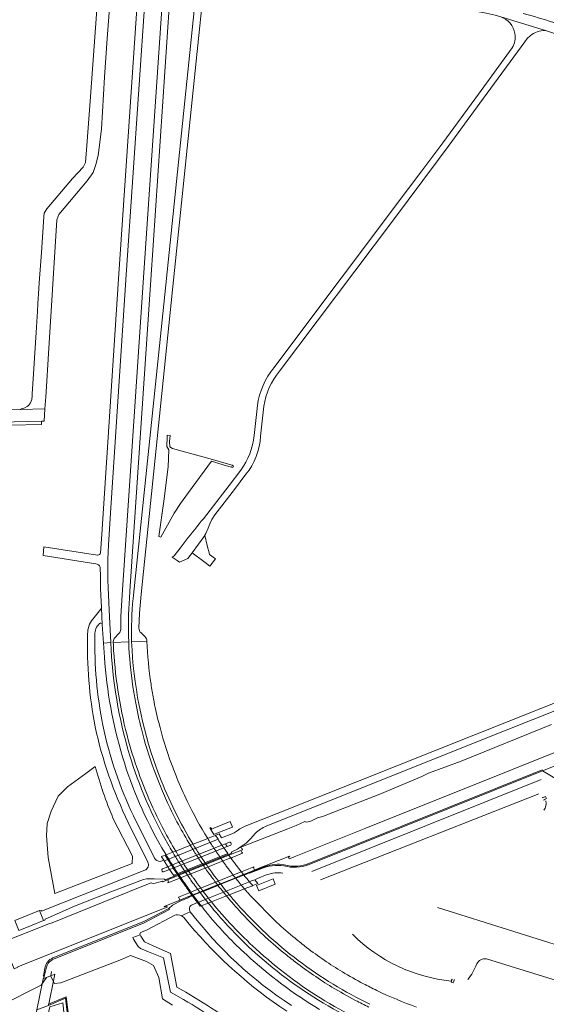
# Model space of a CAD drawing. Header units: metres. Extents: x 166325 to 190320, y 381923 to 404576.
# Tile 74 of 256: x 170539 to 170788, y 385986 to 386451. Entities that reach past the tile are written whole.
import ezdxf

# ---------------------------------------------------------------- set-up
doc = ezdxf.new("R2010")
doc.units = ezdxf.units.M
for name, color, linetype, lineweight in [('B-WE-OG-WATER_MEER-GV', 8, 'Continuous', 18), ('B-WE-VH-VERHARDING_ASFALT-GV', 8, 'Continuous', 18), ('B-WE-VH-VERHARDING_BETON-GV', 8, 'Continuous', 18), ('B-WE-VH-VERHARDING_BETONSTRAATSTEEN-GV', 8, 'Continuous', 18), ('B-WE-VH-VERHARDING_GESLOTEN-GV', 8, 'Continuous', 18), ('B-WE-VH-VERHARDING_HALFVERHARDING-GV', 8, 'Continuous', 18), ('B-WE-VH-VERHARDING_STRAATBAKSTEEN-GV', 8, 'Continuous', 18)]:
    doc.layers.add(name, color=color, linetype=linetype, lineweight=lineweight)

msp = doc.modelspace()

# ---------------------------------------------------------------- linework, layer by layer
at = {"layer": 'B-WE-OG-WATER_MEER-GV', "flags": 128}
msp.add_lwpolyline([(170638.699, 386239.557), (170638.772, 386239.703), (170639.467, 386239.366), (170639.805, 386240.073), (170639.049, 386240.438), (170636.244, 386241.243), (170629.733, 386243.221), (170610.9, 386248.372), (170609.582, 386249.238), (170609.458, 386251.664), (170609.798, 386254.508), (170608.431, 386254.653), (170608.356, 386253.956), (170608.232, 386249.341), (170609.139, 386247.775), (170608.85, 386239.739), (170606.79, 386223.503), (170604.482, 386206.772), (170605.389, 386206.484), (170611.694, 386217.816), (170614.702, 386222.39), (170618.411, 386227.665), (170629.331, 386242.459), (170634.853, 386240.666)], close=True, dxfattribs=at)
for points in [[(170574.319, 386098.081), (170569.929, 386094.812), (170561.276, 386088.519), (170556.885, 386084.062), (170553.476, 386076.916), (170551.575, 386071.082), (170551.247, 386065.248), (170552.034, 386055.022), (170555.212, 386037.997), (170591.751, 386052.275), (170591.981, 386055.759), (170582.763, 386073.666)], [(170784.055, 386085.153), (170680.843, 386044.461)], [(170787.186, 386082.513), (170786.558, 386082.17), (170786.464, 386082.279), (170787.139, 386082.614), (170787.752, 386082.918), (170787.272, 386083.822), (170786.572, 386083.513), (170785.854, 386083.196), (170785.836, 386083.348), (170786.477, 386083.629)], [(170802.491, 385996.335), (170807.671, 386007.133), (170807.579, 386007.16), (170807.594, 386007.265), (170807.717, 386007.228), (170808.435, 386007.015), (170808.651, 386007.755), (170808.054, 386007.931), (170807.785, 386008.011), (170807.849, 386008.118), (170808.104, 386008.035), (170808.46, 386008.777), (170736.262, 386031.471)], [(170610.866, 385985.196), (170606.135, 385988.285), (170604.494, 385998.326), (170601.984, 386003.974), (170598.605, 386005.953), (170591.074, 386008.801), (170586.778, 386006.87), (170558.165, 385995.888), (170555.087, 385995.549), (170553.193, 385999.089), (170551.337, 385998.345), (170548.841, 385994.747), (170529.777, 385985.091)], [(170759.306, 386007.206), (170799.552, 385994.722)], [(170742.682, 385996.644), (170742.939, 385997.617), (170743.093, 385997.562), (170742.832, 385996.642), (170742.676, 385996.093), (170743.636, 385995.825), (170743.859, 385996.647), (170744.035, 385997.293), (170744.17, 385997.277), (170743.995, 385996.65)], [(170552.204, 385985.143), (170552.326, 385985.732), (170560.685, 385989.168), (170562.119, 385976.932)]]:
    msp.add_lwpolyline(points, dxfattribs=at)
at = {"layer": 'B-WE-OG-WATER_MEER-GV'}
for points in [[(170582.763, 386073.666, -0.0302975), (170574.319, 386098.081)], [(170786.442, 386077.395, 0.2498917), (170787.45, 386081.781)], [(170696.021, 386018.748, 0.1715284), (170742.682, 385996.644)], [(170750.577, 385997.332, 0.0592954), (170754.79, 386004.747)], [(170754.79, 386004.747, -0.30686), (170759.306, 386007.206)]]:
    msp.add_lwpolyline(points, format="xyb", dxfattribs=at)
at = {"layer": 'B-WE-VH-VERHARDING_ASFALT-GV', "flags": 128}
for points in [[(170626.46, 386509.699), (170626.249, 386507.117), (170625.505, 386498.244), (170606.287, 386312.087), (170592.46, 386179.114), (170592.288, 386177.461)], [(170595.027, 386163.452), (170595.282, 386170.503), (170596.019, 386179.475), (170611.409, 386327.964), (170626.719, 386475.673), (170629.157, 386499.075), (170629.832, 386507.203)], [(170607.185, 386476.529), (170606.615, 386468.083), (170597.077, 386326.87), (170587.104, 386179.197), (170586.544, 386169.01), (170586.399, 386162.907)], [(170590.496, 386177.686), (170590.716, 386180.934), (170600.663, 386328.098), (170610.64, 386475.701)], [(170594.434, 386463.432), (170585.377, 386328.551), (170577.331, 386205.511), (170576.886, 386199.016)], [(170580.652, 386202.86), (170581.806, 386220.376), (170589.06, 386330.457), (170597.95, 386462.027)], [(170753.104, 386455.357), (170755.001, 386454.985), (170759.226, 386454.097), (170763.434, 386453.132), (170766.139, 386452.374), (170787.257, 386446.02), (170803.544, 386440.371), (170804.296, 386440.463), (170805.025, 386440.261), (170808.85, 386438.722)], [(170787.257, 386446.02), (170766.139, 386452.374)], [(170714.883, 386355.828), (170736.715, 386384.953), (170741.197, 386391.062), (170758.024, 386414.044), (170777.487, 386440.564), (170778.616, 386442.122), (170779.994, 386443.465)], [(170771.516, 386437.77), (170755.522, 386415.85), (170738.687, 386392.871), (170728.76, 386379.556), (170722.463, 386371.261), (170658.869, 386286.563)], [(170661.49, 386284.9), (170714.883, 386355.828)], [(170651.037, 386268.675), (170649.457, 386254.485)], [(170652.485, 386254.21), (170654.132, 386268.396)], [(170643.15, 386238.136), (170637.665, 386230.837), (170628.683, 386219.164), (170625.58, 386215.216)], [(170617.341, 386205.021), (170614.474, 386201.249), (170611.75, 386197.651), (170610.812, 386197.007), (170613.057, 386195.476), (170614.242, 386194.668), (170618.122, 386196.383), (170620.148, 386199.137), (170626.144, 386207.288), (170626.253, 386207.437), (170626.675, 386208.205), (170627.775, 386210.698), (170628.503, 386212.81), (170629.44, 386214.836), (170630.959, 386216.962), (170640.156, 386228.975), (170645.589, 386236.229)], [(170575.583, 386197.964), (170575.466, 386197.982), (170549.997, 386201.959), (170549.728, 386197.873), (170574.655, 386193.84)], [(170576.72, 386192.365), (170576.795, 386187.78), (170576.875, 386183.445), (170576.926, 386182.253), (170577.313, 386173.157), (170577.491, 386168.97), (170577.719, 386165.249), (170578.26, 386156.442), (170581.697, 386156.653), (170581.035, 386168.882), (170580.467, 386182.456), (170580.412, 386183.776)], [(170577.719, 386165.249), (170577.491, 386168.97), (170577.313, 386173.157), (170577.038, 386172.394), (170573.186, 386167.699)], [(170951.066, 386158.111), (170969.099, 386165.327), (170967.741, 386168.634), (170870.184, 386129.617), (170785.923, 386095.988), (170793.496, 386091.496)], [(170577.673, 386165.387), (170577.719, 386165.249)], [(170879.768, 386163.213), (170878.565, 386162.749), (170754.106, 386113.196), (170660.325, 386075.846), (170645.281, 386069.858), (170643.654, 386069.089), (170642.783, 386068.548), (170641.508, 386067.654), (170640.118, 386066.691), (170639.016, 386066.248), (170634.061, 386064.298), (170632.892, 386066.265), (170631.821, 386065.832), (170631.227, 386065.559), (170631.238, 386065.543), (170631.249, 386065.528)], [(170585.592, 386160.947), (170583.39, 386158.529)], [(170597.919, 386159.313), (170595.853, 386161.351)], [(170655.211, 386069.812), (170755.628, 386110.007), (170881.659, 386160.133)], [(170581.697, 386156.653), (170578.26, 386156.442), (170578.672, 386149.718)], [(170590.198, 386157.034), (170582.846, 386156.709), (170582.929, 386155.619)], [(170582.846, 386156.709), (170590.198, 386157.034)], [(170591.562, 386157.07), (170598.81, 386157.387)], [(170604.72, 386089.832), (170602.191, 386096.414)], [(170805.088, 386082.437), (170805.65, 386082.846), (170804.112, 386083.44), (170793.496, 386091.496), (170785.923, 386095.988), (170675.518, 386051.689)], [(170676.79, 386048.445), (170785.17, 386091.905)], [(170602.413, 386054.788), (170592.481, 386074.688)], [(170590.002, 386071.54), (170599.236, 386052.928)], [(170638.439, 386060.915), (170636.81, 386060.253), (170635.118, 386059.602), (170636.673, 386057.348), (170637.005, 386056.878), (170637.282, 386056.485), (170638.879, 386057.124), (170638.716, 386057.539), (170641.613, 386059.059), (170642.904, 386060.021), (170645.804, 386061.906), (170647.753, 386063.86), (170650.094, 386066.555)], [(170632.427, 386063.667), (170608.635, 386054.171), (170610.4, 386051.372), (170634.259, 386060.876)], [(170619.452, 386060.642), (170619.332, 386060.84)], [(170634.212, 386060.947), (170634.259, 386060.876), (170635.927, 386061.541), (170637.819, 386062.241)], [(170634.259, 386060.876), (170634.212, 386060.947)], [(170606.121, 386049.691), (170608.716, 386050.701), (170606.958, 386053.502), (170606.811, 386053.737), (170605.137, 386053.211)], [(170625.488, 386051.295), (170625.363, 386051.479), (170625.237, 386051.664)], [(170626.376, 386052.447), (170626.591, 386052.134), (170626.807, 386051.822)], [(170597.808, 386049.019), (170549.006, 386029.725), (170548.859, 386030.154), (170548.018, 386029.935), (170549.895, 386025.213), (170550.528, 386025.494), (170550.727, 386025.838), (170564.602, 386031.986), (170581.793, 386038.894), (170597.127, 386044.628), (170598.577, 386044.97), (170602.191, 386045.053), (170607.069, 386044.773), (170607.374, 386044.513), (170611.652, 386046.225), (170611.374, 386046.651), (170609.556, 386049.436), (170606.683, 386048.3)], [(170644.659, 386046.77), (170644.196, 386046.585), (170641.858, 386045.649), (170640.799, 386045.225), (170633.747, 386042.402), (170632.405, 386041.864), (170625.384, 386039.053), (170624.327, 386038.63), (170623.937, 386038.474), (170620.733, 386037.191), (170620.276, 386037.008), (170621.498, 386035.364), (170622.734, 386033.732), (170623.193, 386033.916), (170626.453, 386035.224), (170626.856, 386035.386), (170627.913, 386035.81), (170634.978, 386038.645), (170636.318, 386039.182), (170643.411, 386042.028)], [(170652.693, 386049.676), (170647.357, 386047.645), (170647.285, 386047.822), (170645.862, 386047.252), (170644.659, 386046.77)], [(170647.299, 386043.588), (170648.321, 386043.998), (170649.755, 386044.573), (170651.027, 386045.083), (170655.713, 386046.96)], [(170633.5, 386042.719), (170633.523, 386042.688), (170633.546, 386042.657)], [(170643.411, 386042.028), (170644.478, 386042.456), (170646.828, 386043.399), (170647.299, 386043.588)], [(170620.235, 386032.73), (170622.734, 386033.732), (170621.498, 386035.364), (170620.276, 386037.008), (170618.612, 386036.342), (170618.698, 386036.161)], [(170636.417, 386036.9), (170636.198, 386037.162), (170635.98, 386037.424)], [(170660.236, 386024.388), (170647.485, 386037.317)], [(170613.506, 386033.904), (170612.156, 386033.222), (170610.837, 386032.555), (170609.212, 386030.924), (170609.483, 386030.52), (170597.449, 386024.113), (170554.635, 386007.036)], [(170596.175, 386019.825), (170598.933, 386020.932), (170611.982, 386027.849), (170612.562, 386027.999), (170613.309, 386028.002), (170614.301, 386027.813), (170614.933, 386027.561), (170619.303, 386029.434)], [(170619.303, 386029.434), (170614.933, 386027.561), (170615.399, 386027.397), (170616.193, 386026.744), (170618.148, 386024.41), (170618.855, 386023.514)], [(170617.144, 385991.358), (170613.011, 385993.809), (170609.917, 386009.76), (170601.679, 386013.322), (170597.608, 386015.277), (170595.891, 386017.844), (170595.593, 386018.433), (170592.216, 386017.173), (170592.5, 386016.471), (170594.713, 386012.991), (170595.704, 386012.049), (170599.549, 386010.519), (170606.646, 386007.659), (170609.915, 385991.462), (170616.11, 385987.894)], [(170592.216, 386017.173), (170595.593, 386018.433)], [(170551.172, 386002.541), (170550.193, 385998.851), (170549.961, 385997.794), (170551.337, 385998.345), (170553.193, 385999.089), (170553.374, 385999.161), (170553.606, 386001.231)]]:
    msp.add_lwpolyline(points, dxfattribs=at)
at = {"layer": 'B-WE-VH-VERHARDING_ASFALT-GV'}
for points in [[(170766.139, 386452.374, -0.2770111), (170772.797, 386444.52)], [(170804.667, 386445.169, 0.0228528), (170776.732, 386453.982)], [(170772.797, 386444.52, -0.1770158), (170771.516, 386437.77)], [(170779.994, 386443.465, -0.176303), (170787.257, 386446.02)], [(170658.869, 386286.563, 0.1401803), (170651.037, 386268.675)], [(170654.132, 386268.396, -0.13808), (170661.49, 386284.9)], [(170649.457, 386254.485, -0.1400922), (170643.15, 386238.136)], [(170645.589, 386236.229, 0.1634046), (170652.485, 386254.21)], [(170625.58, 386215.216, 0.0116294), (170617.341, 386205.021)], [(170580.296, 386193.676, -0.0121937), (170580.652, 386202.86)], [(170576.886, 386199.016, -0.2884778), (170575.583, 386197.964)], [(170574.655, 386193.84, -0.2370282), (170576.72, 386192.365)], [(170580.412, 386183.776, -0.013318), (170580.296, 386193.676)], [(170590.198, 386157.034, -0.0228873), (170590.496, 386177.686)], [(170592.288, 386177.461, 0.0314532), (170591.562, 386157.07)], [(170573.186, 386167.699, 0.1723984), (170570.752, 386160.811)], [(170574.157, 386160.28, -0.2171525), (170576.358, 386165.66)], [(170576.358, 386165.66, -0.5189998), (170577.673, 386165.387)], [(170586.399, 386162.907, -0.1704127), (170585.592, 386160.947)], [(170595.853, 386161.351, -0.2052882), (170595.027, 386163.452)], [(170570.752, 386160.811, 0.0547182), (170574.346, 386116.808)], [(170577.954, 386117.546, -0.0528078), (170574.157, 386160.28)], [(170583.39, 386158.529, 0.1998759), (170582.846, 386156.709)], [(170598.81, 386157.387, 0.2576679), (170597.919, 386159.313)], [(170590.621, 386103.546, -0.0621402), (170581.697, 386156.653)], [(170582.929, 386155.619, 0.0511576), (170589.397, 386112.888)], [(170592.2, 386135.754, -0.0266942), (170590.198, 386157.034)], [(170591.562, 386157.07, 0.0754103), (170603.139, 386097.752)], [(170600.74, 386137.015, -0.0273958), (170598.81, 386157.387)], [(170578.672, 386149.718, 0.0544203), (170587.259, 386102.656)], [(170593.338, 386128.874, -0.0090525), (170592.2, 386135.754)], [(170601.912, 386130.093, -0.0101162), (170600.74, 386137.015)], [(170604.376, 386118.918, -0.0154117), (170601.912, 386130.093)], [(170596.18, 386115.807, -0.0168546), (170593.338, 386128.874)], [(170574.346, 386116.808, 0.0594024), (170590.002, 386071.54)], [(170592.481, 386074.688, -0.0601601), (170577.954, 386117.546)], [(170602.191, 386096.414, -0.0248015), (170596.18, 386115.807)], [(170610.388, 386099.341, -0.0261785), (170604.376, 386118.918)], [(170589.397, 386112.888, 0.0445253), (170601.625, 386078.611)], [(170587.259, 386102.656, 0.0585868), (170605.904, 386059.621)], [(170608.681, 386061.461, -0.0548061), (170590.621, 386103.546)], [(170603.139, 386097.752, 0.0452031), (170618.461, 386064.908)], [(170612.914, 386092.785, -0.0094627), (170610.388, 386099.341)], [(170617.791, 386081.756, -0.0157027), (170612.914, 386092.785)], [(170608.589, 386080.87, -0.0123889), (170604.72, 386089.832)], [(170601.625, 386078.611, 0.0283358), (170612.421, 386058.122)], [(170619.332, 386060.84, -0.0270061), (170608.589, 386080.87)], [(170627.527, 386064.064, -0.0258865), (170617.791, 386081.756)], [(170650.094, 386066.555, -0.0980236), (170655.211, 386069.812)], [(170618.461, 386064.908, 0.0051949), (170620.476, 386061.541)], [(170631.249, 386065.528, 0.0030303), (170632.427, 386063.667)], [(170610.984, 386057.556, -0.0058266), (170608.681, 386061.461)], [(170622.219, 386056.226, -0.0067564), (170619.452, 386060.642)], [(170620.476, 386061.541, 0.0077064), (170623.509, 386056.734)], [(170630.462, 386059.471, -0.0073738), (170627.527, 386064.064)], [(170634.212, 386060.947, -0.0046898), (170632.427, 386063.667)], [(170637.819, 386062.241, -0.392591), (170638.453, 386061.98)], [(170605.904, 386059.621, 0.0047878), (170607.872, 386056.332)], [(170607.872, 386056.332, 0.0058019), (170610.752, 386051.712)], [(170613.856, 386052.934, -0.0066225), (170610.984, 386057.556)], [(170612.421, 386058.122, 0.0068766), (170615.286, 386053.497)], [(170625.237, 386051.664, -0.0067402), (170622.219, 386056.226)], [(170623.509, 386056.734, 0.0068978), (170626.376, 386052.447)], [(170633.945, 386054.36, -0.0083856), (170630.462, 386059.471)], [(170599.236, 386052.928, -0.4414011), (170597.808, 386049.019)], [(170605.137, 386053.211, -0.3033466), (170602.413, 386054.788)], [(170610.752, 386051.712, 0.0088535), (170615.613, 386044.373)], [(170618.736, 386045.622, -0.0103483), (170613.856, 386052.934)], [(170615.286, 386053.497, 0.0109277), (170620.196, 386046.155)], [(170626.996, 386049.121, -0.002844), (170625.488, 386051.295)], [(170626.807, 386051.822, 0.0034898), (170628.442, 386049.5)], [(170635.423, 386052.29, -0.0045705), (170633.945, 386054.36)], [(170635.806, 386051.764, -0.0055366), (170635.423, 386052.29)], [(170636.351, 386051.02, -0.0051872), (170635.806, 386051.764)], [(170637.498, 386049.481, -0.0036454), (170636.351, 386051.02)], [(170675.518, 386051.689, -0.1584301), (170663.589, 386051.091)], [(170605.854, 386049.048, -0.4573747), (170606.121, 386049.691)], [(170620.196, 386046.155, 0.0038218), (170621.071, 386044.91)], [(170627.105, 386048.966, -0.0159866), (170626.996, 386049.121)], [(170628.021, 386047.674, -0.0035211), (170627.105, 386048.966)], [(170629.31, 386045.922, -0.0036821), (170628.021, 386047.674)], [(170628.442, 386049.5, 0.004215), (170629.36, 386048.225)], [(170630.319, 386044.576, -0.0028532), (170629.31, 386045.922)], [(170629.36, 386048.225, 0.0038288), (170630.656, 386046.459)], [(170630.656, 386046.459, 0.0034523), (170631.663, 386045.114)], [(170637.665, 386049.259, -0.0129579), (170637.498, 386049.481)], [(170638.685, 386047.921, -0.0042775), (170637.665, 386049.259)], [(170640.61, 386045.462, -0.0050544), (170638.685, 386047.921)], [(170644.659, 386046.77, 0.0061937), (170647.299, 386043.588)], [(170655.713, 386046.96, -0.136106), (170663.028, 386047.609)], [(170615.613, 386044.373, 0.0042366), (170616.505, 386043.084)], [(170616.505, 386043.084, 0.0030512), (170617.755, 386041.305)], [(170617.755, 386041.305, 0.0033345), (170618.727, 386039.943)], [(170619.639, 386044.337, -0.003703), (170618.736, 386045.622)], [(170620.907, 386042.564, -0.0043196), (170619.639, 386044.337)], [(170621.894, 386041.209, -0.0034645), (170620.907, 386042.564)], [(170621.071, 386044.91, 0.0036775), (170622.342, 386043.138)], [(170622.342, 386043.138, 0.0028508), (170623.333, 386041.784)], [(170623.333, 386041.784, 0.0047444), (170625.204, 386039.288)], [(170631.161, 386043.47, -0.0031612), (170630.319, 386044.576)], [(170632.208, 386042.116, -0.0039131), (170631.161, 386043.47)], [(170631.663, 386045.114, 0.0045436), (170633.5, 386042.719)], [(170632.405, 386041.864, -0.0125388), (170632.208, 386042.116)], [(170634.978, 386038.645, -0.0058741), (170632.405, 386041.864)], [(170633.546, 386042.657, 0.0086431), (170633.747, 386042.402)], [(170633.747, 386042.402, 0.0057234), (170636.318, 386039.182)], [(170640.799, 386045.225, -0.0097944), (170640.61, 386045.462)], [(170641.466, 386044.395, -0.0045494), (170640.799, 386045.225)], [(170643.411, 386042.028, -0.0050536), (170641.466, 386044.395)], [(170644.929, 386040.236, -0.0042505), (170643.411, 386042.028)], [(170618.727, 386039.943, 0.0039203), (170620.559, 386037.426)], [(170620.559, 386037.426, 0.0116024), (170620.733, 386037.191)], [(170620.733, 386037.191, 0.0047362), (170623.193, 386033.916)], [(170623.759, 386038.709, -0.0047439), (170621.894, 386041.209)], [(170623.937, 386038.474, -0.0115525), (170623.759, 386038.709)], [(170626.453, 386035.224, -0.0051634), (170623.937, 386038.474)], [(170625.204, 386039.288, 0.0115266), (170625.384, 386039.053)], [(170625.384, 386039.053, 0.0055027), (170627.913, 386035.81)], [(170635.98, 386037.424, -0.0024767), (170634.978, 386038.645)], [(170636.318, 386039.182, 0.0017941), (170637.039, 386038.302)], [(170637.967, 386035.063, -0.003786), (170636.417, 386036.9)], [(170637.039, 386038.302, 0.0024788), (170637.765, 386037.428)], [(170637.765, 386037.428, 0.0071501), (170641.259, 386033.35)], [(170646.471, 386038.461, -0.0038789), (170644.929, 386040.236)], [(170647.485, 386037.317, -0.0036937), (170646.471, 386038.461)], [(170618.698, 386036.161, 0.030827), (170613.506, 386033.904)], [(170619.303, 386029.434, -0.4774632), (170620.235, 386032.73)], [(170623.193, 386033.916, 0.0036597), (170624.495, 386032.227)], [(170624.495, 386032.227, 0.0057642), (170627.882, 386027.962)], [(170627.808, 386033.525, -0.0039529), (170626.453, 386035.224)], [(170630.503, 386030.245, -0.0055517), (170627.808, 386033.525)], [(170627.913, 386035.81, 0.0039231), (170629.286, 386034.105)], [(170629.286, 386034.105, 0.0375103), (170650.327, 386011.879)], [(170638.952, 386033.918, -0.0038049), (170637.967, 386035.063)], [(170653.671, 386018.603, -0.0258365), (170638.952, 386033.918)], [(170641.259, 386033.35, 0.049514), (170670.348, 386006.373)], [(170667.159, 385985.135, -0.0869737), (170619.303, 386029.434)], [(170627.882, 386027.962, 0.037046), (170646.017, 386009.007)], [(170648.242, 386011.63, -0.0322397), (170630.503, 386030.245)], [(170618.855, 386023.514, 0.072306), (170664.886, 385982.402)], [(170668.835, 386016.864, -0.0153219), (170660.236, 386024.388)], [(170595.593, 386018.433, -0.412246), (170596.175, 386019.825)], [(170663.588, 386009.933, -0.0165184), (170653.671, 386018.603)], [(170674.336, 386012.503, -0.0095447), (170668.835, 386016.864)], [(170646.017, 386009.007, 0.0511423), (170680.437, 385983.218)], [(170682.251, 385986.222, -0.0505748), (170648.242, 386011.63)], [(170650.327, 386011.879, 0.0508156), (170682.946, 385987.367)], [(170669.118, 386005.568, -0.0089771), (170663.588, 386009.933)], [(170691.218, 386001.004, -0.0266819), (170674.336, 386012.503)], [(170554.635, 386007.036, 0.2637166), (170551.172, 386002.541)], [(170686.309, 385993.827, -0.0259148), (170669.118, 386005.568)], [(170670.348, 386006.373, 0.0481027), (170704.269, 385985.67)], [(170701.16, 385995.386, -0.0150547), (170691.218, 386001.004)], [(170707.441, 385992.223, -0.0094758), (170701.16, 385995.386)], [(170648.725, 385969.753, 0.0395276), (170617.144, 385991.358)], [(170697.417, 385987.545, -0.016076), (170686.309, 385993.827)], [(170726.331, 385984.342, -0.0266306), (170707.441, 385992.223)], [(170616.11, 385987.894, -0.039275), (170646.793, 385966.854)], [(170720.588, 385968.241, -0.0501083), (170682.251, 385986.222)], [(170682.946, 385987.367, 0.049883), (170720.956, 385969.287)], [(170703.711, 385984.383, -0.0090163), (170697.417, 385987.545)]]:
    msp.add_lwpolyline(points, format="xyb", dxfattribs=at)
at = {"layer": 'B-WE-VH-VERHARDING_ASFALT-GV', "flags": 128}
for points in [[(170637.005, 386056.878), (170636.673, 386057.348), (170635.118, 386059.602), (170611.219, 386050.097), (170613.044, 386047.317)], [(170608.635, 386054.171), (170606.958, 386053.502), (170608.716, 386050.701), (170610.4, 386051.372)], [(170611.219, 386050.097), (170609.556, 386049.436), (170611.374, 386046.651), (170613.044, 386047.317)], [(170549.895, 386025.213), (170548.018, 386029.935), (170536.388, 386025.257), (170538.29, 386020.56), (170541.865, 386021.994), (170543.721, 386022.738)], [(170554.924, 385998.302), (170555.095, 385999.129), (170555.257, 385999.916), (170554.944, 385999.79), (170553.374, 385999.161), (170553.193, 385999.089), (170551.337, 385998.345), (170549.961, 385997.794), (170549.752, 385997.711), (170549.587, 385996.906), (170546.725, 385983.038), (170552.204, 385985.143)]]:
    msp.add_lwpolyline(points, close=True, dxfattribs=at)
at = {"layer": 'B-WE-VH-VERHARDING_BETON-GV', "flags": 128}
for points in [[(170628.852, 386069.214), (170628.539, 386069.035), (170630.397, 386065.984), (170630.997, 386066.179), (170639.233, 386069.459)], [(170639.233, 386069.459), (170638.199, 386072.013), (170630.375, 386068.907), (170629.434, 386068.533), (170629.326, 386068.797), (170628.949, 386069.049)], [(170631.249, 386065.528), (170630.794, 386065.349), (170628.551, 386064.467), (170627.527, 386064.064), (170620.6, 386061.339), (170619.332, 386060.84), (170612.421, 386058.122), (170611.392, 386057.717), (170610.984, 386057.556), (170607.872, 386056.332), (170607.417, 386056.153), (170608.635, 386054.171), (170632.427, 386063.667)], [(170647.299, 386043.588), (170646.828, 386043.399), (170644.478, 386042.456), (170643.411, 386042.028), (170636.318, 386039.182), (170634.978, 386038.645), (170627.913, 386035.81), (170626.856, 386035.386), (170626.453, 386035.224), (170623.193, 386033.916), (170622.734, 386033.732), (170624.032, 386032.045), (170624.495, 386032.227), (170627.808, 386033.525), (170628.223, 386033.688), (170629.286, 386034.105), (170636.417, 386036.9), (170637.765, 386037.428), (170644.929, 386040.236)], [(170644.929, 386040.236), (170646.006, 386040.658), (170648.376, 386041.587), (170648.857, 386041.776)], [(170649.755, 386044.573), (170648.321, 386043.998), (170647.299, 386043.588)], [(170648.857, 386041.776), (170651.191, 386042.707), (170649.755, 386044.573)]]:
    msp.add_lwpolyline(points, dxfattribs=at)
at = {"layer": 'B-WE-VH-VERHARDING_BETON-GV'}
for points in [[(170628.949, 386069.049, -0.0214561), (170628.852, 386069.214)], [(170647.299, 386043.588, 0.004721), (170648.857, 386041.776)]]:
    msp.add_lwpolyline(points, format="xyb", dxfattribs=at)
at = {"layer": 'B-WE-VH-VERHARDING_BETON-GV', "flags": 128}
for points in [[(170635.118, 386059.602), (170634.259, 386060.876), (170610.4, 386051.372), (170611.219, 386050.097)], [(170635.927, 386061.541), (170634.259, 386060.876), (170635.118, 386059.602), (170636.81, 386060.253)], [(170607.417, 386056.153), (170606.612, 386055.836), (170606.08, 386055.627), (170605.715, 386055.483), (170605.757, 386055.417), (170605.898, 386055.192), (170606.811, 386053.737), (170606.958, 386053.502), (170608.635, 386054.171)], [(170637.284, 386056.486), (170637.005, 386056.878), (170613.044, 386047.317), (170613.326, 386046.895)], [(170610.4, 386051.372), (170608.716, 386050.701), (170609.556, 386049.436), (170611.219, 386050.097)], [(170613.044, 386047.317), (170611.374, 386046.651), (170611.652, 386046.225), (170613.326, 386046.895)], [(170659.461, 386042.43), (170658.432, 386044.982), (170650.615, 386041.793), (170651.675, 386039.27)]]:
    msp.add_lwpolyline(points, close=True, dxfattribs=at)
at = {"layer": 'B-WE-VH-VERHARDING_BETONSTRAATSTEEN-GV', "flags": 128}
for points in [[(170575.823, 386464.646), (170571.993, 386412.626), (170570.364, 386391.626), (170569.779, 386383.589), (170568.648, 386381.371), (170563.581, 386375.971), (170551.543, 386361.745), (170550.268, 386359.655), (170549.982, 386357.863), (170548.884, 386340.991), (170547.925, 386326.693), (170547.925, 386326.687), (170547.719, 386323.938), (170547.179, 386316.702), (170547.095, 386313.221), (170546.452, 386303.249), (170545.81, 386293.632), (170545.231, 386283.62), (170544.526, 386274.165), (170544.473, 386273.259), (170544.368, 386271.478), (170543.734, 386270.038), (170542.732, 386268.735), (170542.201, 386268.286), (170541.152, 386267.653), (170539.468, 386267.108), (170538.99, 386266.861), (170550.583, 386267.15), (170550.961, 386272.826), (170551.287, 386277.712), (170552.079, 386290.536), (170556.15, 386356.431), (170557.099, 386358.915), (170570.611, 386374.982), (170573.459, 386378.853), (170574.701, 386382.578), (170575.796, 386386.814), (170577.257, 386399.302), (170578.79, 386423.915), (170580.032, 386442.247), (170581.541, 386462.839)], [(170785.923, 386095.988), (170785.726, 386096.48), (170675.322, 386052.19)], [(170675.518, 386051.689), (170785.923, 386095.988)], [(170637.819, 386062.241), (170635.927, 386061.541)], [(170635.927, 386061.541), (170636.81, 386060.253), (170638.439, 386060.915)], [(170638.666, 386061.502), (170638.453, 386061.98)], [(170608.716, 386050.701), (170606.121, 386049.691)], [(170606.683, 386048.3), (170609.556, 386049.436), (170608.716, 386050.701)], [(170654.783, 386050.825), (170647.285, 386047.822), (170647.357, 386047.645), (170652.693, 386049.676)], [(170670.154, 386051.018), (170670.094, 386051.013), (170670.035, 386051.009)], [(170605.854, 386049.048), (170605.991, 386048.69), (170606.034, 386048.578)], [(170609.212, 386030.924), (170597.322, 386024.778), (170554.381, 386007.598)], [(170554.635, 386007.036), (170597.449, 386024.113), (170609.483, 386030.52), (170609.212, 386030.924)], [(170550.555, 386002.619), (170549.834, 385999.138), (170549.79, 385998.925), (170550.193, 385998.851), (170551.172, 386002.541)]]:
    msp.add_lwpolyline(points, dxfattribs=at)
for points in [[(170550.583, 386267.15), (170538.99, 386266.861), (170464.675, 386265.008), (170464.82, 386259.186), (170548.969, 386261.289), (170550.194, 386261.315)], [(170627.357, 386202.534), (170626.144, 386207.288), (170620.148, 386199.137), (170625.697, 386194.957), (170626.341, 386194.472), (170628.55, 386192.808), (170631.18, 386196.255), (170628.442, 386198.284), (170628.387, 386198.5)]]:
    msp.add_lwpolyline(points, close=True, dxfattribs=at)
at = {"layer": 'B-WE-VH-VERHARDING_BETONSTRAATSTEEN-GV'}
for points in [[(170638.439, 386060.915, 0.3838561), (170638.666, 386061.502)], [(170652.693, 386049.676, -0.1452877), (170663.589, 386051.091)], [(170663.746, 386051.604, 0.1255278), (170654.783, 386050.825)], [(170670.035, 386051.009, -0.0853901), (170663.746, 386051.604)], [(170675.322, 386052.19, -0.0711467), (170670.154, 386051.018)], [(170606.034, 386048.578, 0.4169404), (170606.683, 386048.3)], [(170554.381, 386007.598, 0.2684603), (170550.555, 386002.619)]]:
    msp.add_lwpolyline(points, format="xyb", dxfattribs=at)
at = {"layer": 'B-WE-VH-VERHARDING_GESLOTEN-GV', "flags": 128}
for points in [[(170630.048, 386051.537), (170636.475, 386054.122), (170638.43, 386054.885), (170638.375, 386054.961), (170637.541, 386056.12), (170613.574, 386046.525), (170614.426, 386045.27), (170617.037, 386046.333), (170621.578, 386048.148)], [(170643.797, 386048.412), (170643.45, 386048.273), (170643.487, 386048.226), (170644.466, 386047.008), (170645.679, 386047.494), (170648.118, 386048.472), (170649.722, 386049.115), (170649.239, 386050.296), (170649.418, 386050.372), (170649.308, 386050.608)], [(170608.625, 386044.448), (170609.05, 386043.408), (170608.687, 386043.266), (170608.769, 386043.032), (170613.636, 386044.938), (170614.439, 386045.252), (170613.574, 386046.525), (170608.591, 386044.53)], [(170613.659, 386036.384), (170613.76, 386036.103), (170613.934, 386036.171), (170614.424, 386034.967), (170620.103, 386037.243), (170619.275, 386038.373), (170619.183, 386038.498), (170619.157, 386038.534), (170618.461, 386038.262)]]:
    msp.add_lwpolyline(points, close=True, dxfattribs=at)
for points in [[(170639.145, 386055.062), (170644.034, 386057.154), (170643.918, 386057.472), (170643.642, 386057.356), (170643.258, 386058.296), (170643.218, 386058.393), (170637.541, 386056.12)], [(170637.541, 386056.12), (170638.194, 386055.211), (170638.244, 386055.142), (170638.375, 386054.961), (170638.489, 386054.805), (170638.721, 386054.892)], [(170643.449, 386048.273), (170643.436, 386048.29), (170634.423, 386044.676), (170619.151, 386038.542), (170619.183, 386038.498), (170620.103, 386037.243), (170620.559, 386037.426), (170623.759, 386038.709), (170624.149, 386038.865), (170625.204, 386039.288), (170632.221, 386042.1), (170633.563, 386042.638)], [(170633.563, 386042.638), (170640.61, 386045.462), (170641.667, 386045.886), (170644.004, 386046.823), (170644.466, 386047.008)]]:
    msp.add_lwpolyline(points, dxfattribs=at)
at = {"layer": 'B-WE-VH-VERHARDING_GESLOTEN-GV'}
msp.add_lwpolyline([(170644.466, 386047.008, -0.0025986), (170643.449, 386048.273)], format="xyb", dxfattribs=at)
at = {"layer": 'B-WE-VH-VERHARDING_HALFVERHARDING-GV', "flags": 128}
for points in [[(170642.521, 386049.454), (170643.45, 386048.273), (170643.797, 386048.412), (170649.308, 386050.608), (170649.418, 386050.372), (170649.239, 386050.296), (170649.722, 386049.115), (170649.819, 386049.154), (170666.287, 386055.754), (170666.399, 386055.475), (170665.733, 386055.208), (170666.071, 386054.363), (170667.281, 386054.85), (170668.49, 386055.337), (170702.265, 386068.945), (170912.054, 386152.966), (170913.365, 386153.489), (170957.208, 386170.977), (171060.192, 386212.287), (171163.162, 386253.452)], [(170790.07, 386117.879), (170747.389, 386100.606), (170731.903, 386094.926), (170728.793, 386093.386), (170708.877, 386085.07), (170683.857, 386075.294), (170681.954, 386074.488), (170679.464, 386073.739), (170676.346, 386072.255), (170675.073, 386071.846), (170674.126, 386071.784), (170673.476, 386072.011), (170669.318, 386070.236), (170665.501, 386068.689), (170643.275, 386059.881), (170643.614, 386059.02), (170643.849, 386059.114), (170643.918, 386058.939), (170644.008, 386058.709), (170643.218, 386058.393), (170643.258, 386058.296), (170643.642, 386057.356), (170643.918, 386057.472), (170644.034, 386057.154), (170639.145, 386055.062)], [(170638.43, 386054.885), (170636.475, 386054.122), (170630.048, 386051.537), (170621.578, 386048.148), (170617.037, 386046.333), (170614.426, 386045.27), (170614.439, 386045.252), (170615.16, 386044.192)], [(170638.721, 386054.892), (170638.489, 386054.805), (170639.218, 386053.807)], [(170619.151, 386038.542), (170634.423, 386044.676), (170643.436, 386048.29)], [(170643.436, 386048.29), (170643.393, 386048.344)], [(170616.051, 386042.902), (170615.604, 386043.545), (170615.16, 386044.192), (170614.439, 386045.252), (170613.636, 386044.938), (170608.769, 386043.032), (170608.687, 386043.266), (170609.05, 386043.408), (170608.625, 386044.448), (170608.591, 386044.53), (170606.353, 386043.634), (170606.302, 386043.778), (170606.25, 386043.926), (170606.243, 386043.924), (170605.733, 386043.778), (170602.097, 386042.737), (170601.083, 386042.994), (170600.736, 386043.082), (170596.461, 386041.346), (170553.926, 386024.227), (170552.451, 386023.633), (170530.953, 386015.153)], [(170468.083, 385978.252), (170534.997, 386005.134), (170536.006, 386002.496), (170536.022, 386002.458), (170537.732, 386003.254), (170537.693, 386003.351), (170605.789, 386030.629), (170608.338, 386031.65), (170608.145, 386032.129), (170607.051, 386031.688), (170607, 386031.815), (170606.939, 386031.967), (170614.294, 386034.915), (170614.424, 386034.967), (170613.934, 386036.171), (170613.76, 386036.103), (170613.659, 386036.384), (170618.461, 386038.262), (170619.157, 386038.534), (170618.272, 386039.761)]]:
    msp.add_lwpolyline(points, dxfattribs=at)
at = {"layer": 'B-WE-VH-VERHARDING_HALFVERHARDING-GV'}
for points in [[(170639.218, 386053.807, -0.0020931), (170638.43, 386054.885)], [(170639.145, 386055.062, -0.0138205), (170638.721, 386054.892)], [(170639.218, 386053.807, 0.0036834), (170640.157, 386052.542)], [(170641.488, 386050.787, -0.0039039), (170640.157, 386052.542)], [(170641.488, 386050.787, 0.0041597), (170642.521, 386049.454)], [(170643.393, 386048.344, -0.0019895), (170642.521, 386049.454)], [(170615.16, 386044.192, 0.0022994), (170616.051, 386042.902)], [(170617.3, 386041.124, -0.0036943), (170616.051, 386042.902)], [(170617.3, 386041.124, 0.0039585), (170618.272, 386039.761)], [(170618.272, 386039.761, 0.0020083), (170619.151, 386038.542)]]:
    msp.add_lwpolyline(points, format="xyb", dxfattribs=at)
at = {"layer": 'B-WE-VH-VERHARDING_STRAATBAKSTEEN-GV', "flags": 128}
for points in [[(170523.252, 386259.086), (170533.999, 386259.371), (170548.986, 386259.755), (170548.969, 386261.289), (170464.82, 386259.186), (170463.475, 386257.584), (170485.57, 386258.139), (170493.888, 386258.361), (170496.919, 386258.436), (170514.909, 386258.884)], [(170551.202, 385976.905), (170552.827, 385984.488), (170559.012, 385986.38), (170560.221, 385976.157)]]:
    msp.add_lwpolyline(points, close=True, dxfattribs=at)
for points in [[(170560.337, 385988.579), (170552.204, 385985.143), (170546.725, 385983.038), (170545.52, 385976.498)], [(170563.156, 385964.976), (170560.337, 385988.579)]]:
    msp.add_lwpolyline(points, dxfattribs=at)

doc.saveas('drawing.dxf')
